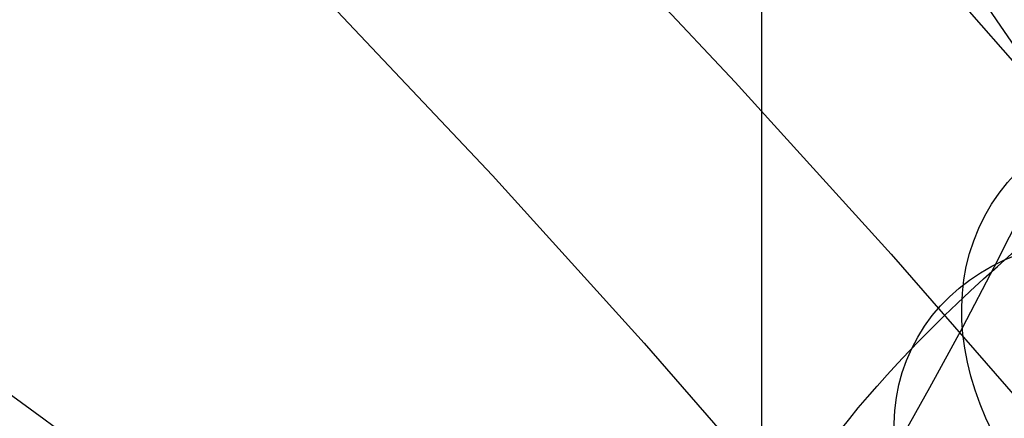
# Model space of a CAD drawing. Extents: x -260 to 296, y -277 to 294.
# Tile 236 of 241: x 198 to 219, y 183 to 192. Entities that reach past the tile are written whole.
import ezdxf

# ---------------------------------------------------------------- set-up
doc = ezdxf.new("R2010")
doc.units = 0
doc.layers.add('PREDEFINITO', color=7, linetype='CONTINUOUS')

msp = doc.modelspace()

# ---------------------------------------------------------------- linework, layer by layer
at = {"layer": 'PREDEFINITO'}
for p, q in [((213.784, 198.535, 757.47), (213.813, 113.667, 419.341)), ((209.779, 193.897, 646.774), (213.222, 190.24, 645.725)), ((218.101, 192.685, 754.953), (220.872, 188.625, 753.196)), ((218.015, 192.067, 629.719), (221.329, 188.256, 628.625)), ((204.629, 191.776, 636.927), (207.98, 188.217, 635.906)), ((213.222, 190.24, 645.725), (216.59, 186.518, 644.658)), ((207.98, 188.217, 635.906), (211.257, 184.595, 634.867)), ((219.458, 187.53, 442.974), (218.811, 186.245, 441.394)), ((216.59, 186.518, 644.658), (219.881, 182.734, 643.572)), ((218.811, 186.245, 441.394), (218.126, 184.937, 439.849)), ((218.126, 184.937, 439.849), (217.416, 183.63, 438.364)), ((211.257, 184.595, 634.867), (214.46, 180.913, 633.811)), ((217.416, 183.63, 438.364), (216.669, 182.305, 436.914))]:
    msp.add_line(p, q, dxfattribs=at)
at = {"layer": 'PREDEFINITO', "extrusion": (0.293729, 0.595995, 0.747337)}
msp.add_circle((-121.317, 93.001, 507.279), 8, dxfattribs=at)
at = {"layer": 'PREDEFINITO', "extrusion": (-0.633798, 0.743517, 0.213266)}
msp.add_circle((-288.221, 621.88, 133.758), 8, dxfattribs=at)
at = {"layer": 'PREDEFINITO', "extrusion": (0.329366, 0.617077, 0.714656)}
msp.add_circle((-112.64, 114.373, 500.305), 8, dxfattribs=at)
at = {"layer": 'PREDEFINITO', "extrusion": (0.363825, 0.634811, 0.68165)}
msp.add_circle((-104.555, 134.981, 492.381), 8, dxfattribs=at)
at = {"layer": 'PREDEFINITO', "extrusion": (8.21944e-05, -0.238151, -0.971228)}
for centre, radius in [((104.955, 85.897, -613.301), 155.099), ((105.027, 85.948, -613.301), 146.035)]:
    msp.add_arc(centre, radius, 289.26592, 347.24336, dxfattribs=at)

doc.saveas('drawing.dxf')
